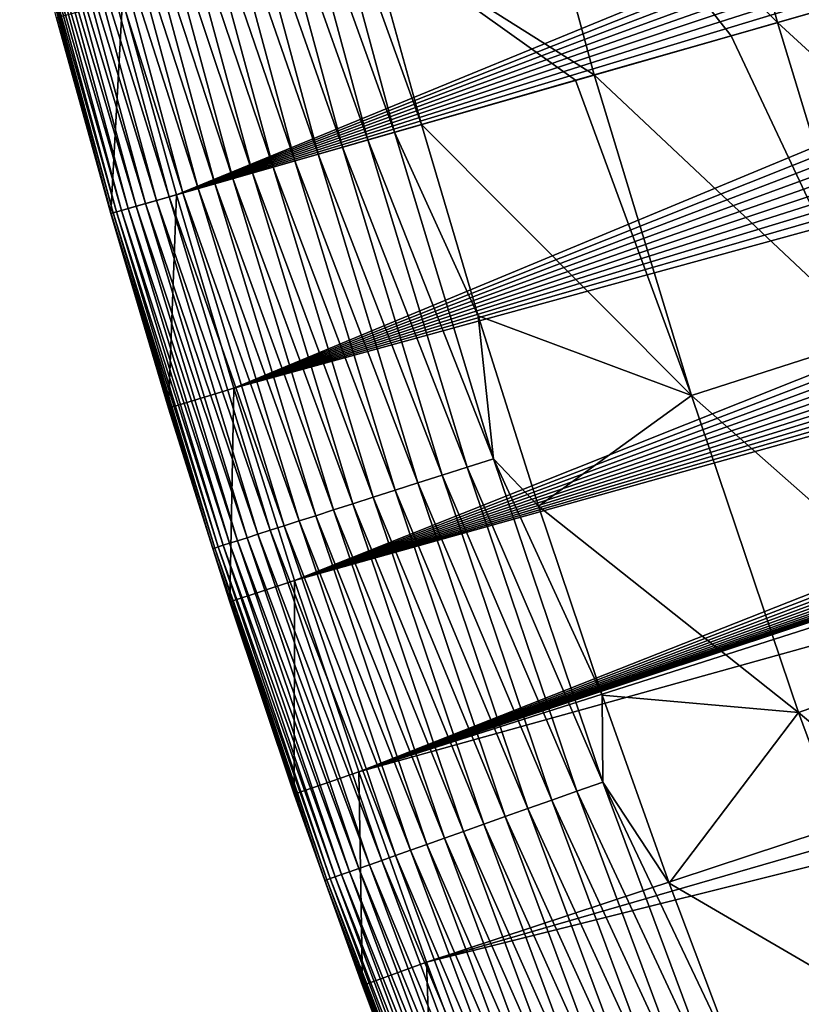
# Model space of a CAD drawing. Header units: millimetres. Extents: x -50 to 50, y -50 to 50.
# Tile 15 of 256: x -48.5 to -45, y -17.3 to -12.9. Entities that reach past the tile are written whole.
import ezdxf

# ---------------------------------------------------------------- set-up
doc = ezdxf.new("R2010")
doc.units = ezdxf.units.MM
doc.header["$LTSCALE"] = 65.185185
for name, color, linetype in [('36', 7, 'CONTINUOUS'), ('37', 7, 'CONTINUOUS'), ('39', 7, 'CONTINUOUS'), ('40', 7, 'CONTINUOUS'), ('42', 7, 'CONTINUOUS'), ('44', 7, 'CONTINUOUS')]:
    doc.layers.add(name, color=color, linetype=linetype)

msp = doc.modelspace()

# ---------------------------------------------------------------- linework, layer by layer
at = {"layer": '36', "color": 15, "linetype": 'Continuous', "true_color": 0xaf503c}
for points in [[(-45.1362, -12.9393, -1.106), (-46.326, -11.7495, -0.4273), (-45.5134, -11.5433, -1.106), (-45.1362, -12.9393, -1.106)], [(-45.1362, -12.9393, -1.106), (-45.5134, -11.5433, -1.106), (-44.6493, -12.7997, -1.5065), (-45.1362, -12.9393, -1.106)], [(-45.9422, -13.1704, -0.4273), (-46.9348, -12.5426, 0.23), (-46.326, -11.7495, -0.4273), (-45.9422, -13.1704, -0.4273)], [(-45.9422, -13.1704, -0.4273), (-46.326, -11.7495, -0.4273), (-45.3399, -12.9977, -0.9364), (-45.9422, -13.1704, -0.4273)], [(-45.3399, -12.9977, -0.9364), (-46.326, -11.7495, -0.4273), (-45.1362, -12.9393, -1.106), (-45.3399, -12.9977, -0.9364)], [(-46.7007, -13.3879, 0.23), (-46.9348, -12.5426, 0.23), (-46.0237, -13.1938, -0.3575), (-46.7007, -13.3879, 0.23)], [(-46.0237, -13.1938, -0.3575), (-46.9348, -12.5426, 0.23), (-45.9422, -13.1704, -0.4273), (-46.0237, -13.1938, -0.3575)]]:
    msp.add_3dface(points, dxfattribs=at)
at = {"layer": '37', "color": 15, "linetype": 'Continuous', "true_color": 0xaf503c}
for points in [[(-45.1362, -12.9393, -1.106), (-44.6493, -12.7997, -1.5065), (-43.9087, -14.0643, -1.7726), (-45.1362, -12.9393, -1.106)], [(-45.3399, -12.9977, -0.9364), (-45.1362, -12.9393, -1.106), (-44.7163, -14.3231, -1.106), (-45.3399, -12.9977, -0.9364)], [(-44.7163, -14.3231, -1.106), (-45.1362, -12.9393, -1.106), (-43.9087, -14.0643, -1.7726), (-44.7163, -14.3231, -1.106)], [(-45.9422, -13.1704, -0.4273), (-45.3399, -12.9977, -0.9364), (-44.7163, -14.3231, -1.106), (-45.9422, -13.1704, -0.4273)], [(-46.7007, -13.3879, 0.23), (-46.0237, -13.1938, -0.3575), (-45.5147, -14.5789, -0.4273), (-46.7007, -13.3879, 0.23)], [(-46.0237, -13.1938, -0.3575), (-45.9422, -13.1704, -0.4273), (-45.5147, -14.5789, -0.4273), (-46.0237, -13.1938, -0.3575)], [(-45.5147, -14.5789, -0.4273), (-45.9422, -13.1704, -0.4273), (-44.7163, -14.3231, -1.106), (-45.5147, -14.5789, -0.4273)], [(-46.4513, -14.2288, 0.23), (-46.7007, -13.3879, 0.23), (-45.5147, -14.5789, -0.4273), (-46.4513, -14.2288, 0.23)], [(-46.1868, -15.0651, 0.23), (-46.4513, -14.2288, 0.23), (-45.5147, -14.5789, -0.4273), (-46.1868, -15.0651, 0.23)], [(-44.2539, -15.6932, -1.106), (-45.5147, -14.5789, -0.4273), (-44.7163, -14.3231, -1.106), (-44.2539, -15.6932, -1.106)], [(-45.0441, -15.9735, -0.4273), (-46.1868, -15.0651, 0.23), (-45.5147, -14.5789, -0.4273), (-45.0441, -15.9735, -0.4273)], [(-45.0441, -15.9735, -0.4273), (-45.5147, -14.5789, -0.4273), (-44.2539, -15.6932, -1.106), (-45.0441, -15.9735, -0.4273)], [(-45.9072, -15.8965, 0.23), (-46.1868, -15.0651, 0.23), (-45.0441, -15.9735, -0.4273), (-45.9072, -15.8965, 0.23)], [(-43.7496, -17.0485, -1.106), (-45.0441, -15.9735, -0.4273), (-44.2539, -15.6932, -1.106), (-43.7496, -17.0485, -1.106)], [(-45.6127, -16.7226, 0.23), (-45.9072, -15.8965, 0.23), (-45.0441, -15.9735, -0.4273), (-45.6127, -16.7226, 0.23)], [(-44.5307, -17.353, -0.4273), (-45.6127, -16.7226, 0.23), (-45.0441, -15.9735, -0.4273), (-44.5307, -17.353, -0.4273)], [(-44.5307, -17.353, -0.4273), (-45.0441, -15.9735, -0.4273), (-43.7496, -17.0485, -1.106), (-44.5307, -17.353, -0.4273)], [(-45.3033, -17.5434, 0.23), (-45.6127, -16.7226, 0.23), (-44.5307, -17.353, -0.4273), (-45.3033, -17.5434, 0.23)]]:
    msp.add_3dface(points, dxfattribs=at)
at = {"layer": '39', "color": 15, "linetype": 'Continuous', "true_color": 0xaf503c}
for points in [[(-46.9756, -16.2341, 4.5), (-29.1543, -10.5416, 4.5), (-37.5388, -13.1007, 4.5), (-46.9756, -16.2341, 4.5)], [(-29.1543, -10.5416, 4.5), (-46.9756, -16.2341, 4.5), (-28.9086, -11.1976, 4.5), (-29.1543, -10.5416, 4.5)], [(-48.0142, -12.8417, 4.5), (-47.7773, -13.6966, 4.5), (-40.4466, -10.6854, 4.5), (-48.0142, -12.8417, 4.5)], [(-40.4466, -10.6854, 4.5), (-47.7773, -13.6966, 4.5), (-40.4572, -10.7971, 4.5), (-40.4466, -10.6854, 4.5)], [(-40.4572, -10.7971, 4.5), (-47.7773, -13.6966, 4.5), (-40.4623, -10.9091, 4.5), (-40.4572, -10.7971, 4.5)], [(-40.4623, -10.9091, 4.5), (-47.7773, -13.6966, 4.5), (-40.4617, -11.0214, 4.5), (-40.4623, -10.9091, 4.5)], [(-40.4617, -11.0214, 4.5), (-47.7773, -13.6966, 4.5), (-40.4556, -11.1334, 4.5), (-40.4617, -11.0214, 4.5)], [(-40.4556, -11.1334, 4.5), (-47.7773, -13.6966, 4.5), (-40.4438, -11.2449, 4.5), (-40.4556, -11.1334, 4.5)], [(-46.9756, -16.2341, 4.5), (-46.6783, -17.07, 4.5), (-28.9086, -11.1976, 4.5), (-46.9756, -16.2341, 4.5)], [(-28.9086, -11.1976, 4.5), (-46.6783, -17.07, 4.5), (-28.648, -11.8481, 4.5), (-28.9086, -11.1976, 4.5)], [(-40.4438, -11.2449, 4.5), (-47.7773, -13.6966, 4.5), (-40.4266, -11.3558, 4.5), (-40.4438, -11.2449, 4.5)], [(-40.4266, -11.3558, 4.5), (-47.7773, -13.6966, 4.5), (-40.4038, -11.4656, 4.5), (-40.4266, -11.3558, 4.5)], [(-40.4038, -11.4656, 4.5), (-47.7773, -13.6966, 4.5), (-40.3756, -11.5742, 4.5), (-40.4038, -11.4656, 4.5)], [(-47.7773, -13.6966, 4.5), (-47.5252, -14.5472, 4.5), (-40.3756, -11.5742, 4.5), (-47.7773, -13.6966, 4.5)], [(-40.3756, -11.5742, 4.5), (-47.5252, -14.5472, 4.5), (-40.3419, -11.6813, 4.5), (-40.3756, -11.5742, 4.5)], [(-40.3419, -11.6813, 4.5), (-47.5252, -14.5472, 4.5), (-40.3031, -11.7865, 4.5), (-40.3419, -11.6813, 4.5)], [(-40.3031, -11.7865, 4.5), (-47.5252, -14.5472, 4.5), (-40.259, -11.8897, 4.5), (-40.3031, -11.7865, 4.5)], [(-28.648, -11.8481, 4.5), (-46.6783, -17.07, 4.5), (-28.3729, -12.4924, 4.5), (-28.648, -11.8481, 4.5)], [(-40.259, -11.8897, 4.5), (-47.5252, -14.5472, 4.5), (-40.2098, -11.9905, 4.5), (-40.259, -11.8897, 4.5)], [(-40.2098, -11.9905, 4.5), (-47.5252, -14.5472, 4.5), (-40.1557, -12.0887, 4.5), (-40.2098, -11.9905, 4.5)], [(-40.1557, -12.0887, 4.5), (-47.5252, -14.5472, 4.5), (-40.0967, -12.1842, 4.5), (-40.1557, -12.0887, 4.5)], [(-40.0967, -12.1842, 4.5), (-47.5252, -14.5472, 4.5), (-40.033, -12.2766, 4.5), (-40.0967, -12.1842, 4.5)], [(-40.033, -12.2766, 4.5), (-47.5252, -14.5472, 4.5), (-39.9648, -12.3656, 4.5), (-40.033, -12.2766, 4.5)], [(-39.9648, -12.3656, 4.5), (-47.5252, -14.5472, 4.5), (-39.8923, -12.4512, 4.5), (-39.9648, -12.3656, 4.5)], [(-47.5252, -14.5472, 4.5), (-47.2579, -15.3931, 4.5), (-39.8923, -12.4512, 4.5), (-47.5252, -14.5472, 4.5)], [(-39.8923, -12.4512, 4.5), (-47.2579, -15.3931, 4.5), (-39.8156, -12.5331, 4.5), (-39.8923, -12.4512, 4.5)], [(-46.6783, -17.07, 4.5), (-46.3661, -17.9003, 4.5), (-28.3729, -12.4924, 4.5), (-46.6783, -17.07, 4.5)], [(-28.3729, -12.4924, 4.5), (-46.3661, -17.9003, 4.5), (-28.0833, -13.1304, 4.5), (-28.3729, -12.4924, 4.5)], [(-39.8156, -12.5331, 4.5), (-47.2579, -15.3931, 4.5), (-39.7349, -12.611, 4.5), (-39.8156, -12.5331, 4.5)], [(-39.7349, -12.611, 4.5), (-47.2579, -15.3931, 4.5), (-39.6504, -12.6848, 4.5), (-39.7349, -12.611, 4.5)], [(-39.6504, -12.6848, 4.5), (-47.2579, -15.3931, 4.5), (-39.5623, -12.7543, 4.5), (-39.6504, -12.6848, 4.5)], [(-39.5623, -12.7543, 4.5), (-47.2579, -15.3931, 4.5), (-39.4709, -12.8194, 4.5), (-39.5623, -12.7543, 4.5)], [(-39.4709, -12.8194, 4.5), (-47.2579, -15.3931, 4.5), (-39.3764, -12.8798, 4.5), (-39.4709, -12.8194, 4.5)], [(-39.3764, -12.8798, 4.5), (-47.2579, -15.3931, 4.5), (-39.2789, -12.9354, 4.5), (-39.3764, -12.8798, 4.5)], [(-39.2789, -12.9354, 4.5), (-47.2579, -15.3931, 4.5), (-39.1788, -12.9861, 4.5), (-39.2789, -12.9354, 4.5)], [(-39.1788, -12.9861, 4.5), (-47.2579, -15.3931, 4.5), (-39.0764, -13.0317, 4.5), (-39.1788, -12.9861, 4.5)], [(-39.0764, -13.0317, 4.5), (-47.2579, -15.3931, 4.5), (-38.9717, -13.0722, 4.5), (-39.0764, -13.0317, 4.5)], [(-47.2579, -15.3931, 4.5), (-46.9756, -16.2341, 4.5), (-38.9717, -13.0722, 4.5), (-47.2579, -15.3931, 4.5)], [(-38.9717, -13.0722, 4.5), (-46.9756, -16.2341, 4.5), (-38.8652, -13.1074, 4.5), (-38.9717, -13.0722, 4.5)], [(-37.6466, -13.1317, 4.5), (-46.9756, -16.2341, 4.5), (-37.5388, -13.1007, 4.5), (-37.6466, -13.1317, 4.5)], [(-38.8652, -13.1074, 4.5), (-46.9756, -16.2341, 4.5), (-38.7571, -13.1372, 4.5), (-38.8652, -13.1074, 4.5)], [(-37.7559, -13.1572, 4.5), (-46.9756, -16.2341, 4.5), (-37.6466, -13.1317, 4.5), (-37.7559, -13.1572, 4.5)], [(-38.7571, -13.1372, 4.5), (-46.9756, -16.2341, 4.5), (-38.6476, -13.1616, 4.5), (-38.7571, -13.1372, 4.5)], [(-37.8663, -13.1772, 4.5), (-46.9756, -16.2341, 4.5), (-37.7559, -13.1572, 4.5), (-37.8663, -13.1772, 4.5)], [(-46.3661, -17.9003, 4.5), (-46.0392, -18.725, 4.5), (-28.0833, -13.1304, 4.5), (-46.3661, -17.9003, 4.5)], [(-28.0833, -13.1304, 4.5), (-46.0392, -18.725, 4.5), (-27.7793, -13.7616, 4.5), (-28.0833, -13.1304, 4.5)], [(-38.6476, -13.1616, 4.5), (-46.9756, -16.2341, 4.5), (-38.537, -13.1806, 4.5), (-38.6476, -13.1616, 4.5)], [(-37.9775, -13.1917, 4.5), (-46.9756, -16.2341, 4.5), (-37.8663, -13.1772, 4.5), (-37.9775, -13.1917, 4.5)], [(-38.537, -13.1806, 4.5), (-46.9756, -16.2341, 4.5), (-38.4256, -13.1939, 4.5), (-38.537, -13.1806, 4.5)], [(-38.0894, -13.2007, 4.5), (-46.9756, -16.2341, 4.5), (-37.9775, -13.1917, 4.5), (-38.0894, -13.2007, 4.5)], [(-38.4256, -13.1939, 4.5), (-46.9756, -16.2341, 4.5), (-38.3137, -13.2018, 4.5), (-38.4256, -13.1939, 4.5)], [(-38.2015, -13.204, 4.5), (-46.9756, -16.2341, 4.5), (-38.0894, -13.2007, 4.5), (-38.2015, -13.204, 4.5)], [(-38.3137, -13.2018, 4.5), (-46.9756, -16.2341, 4.5), (-38.2015, -13.204, 4.5), (-38.3137, -13.2018, 4.5)], [(-46.0392, -18.725, 4.5), (-45.6976, -19.5437, 4.5), (-27.7793, -13.7616, 4.5), (-46.0392, -18.725, 4.5)], [(-27.7793, -13.7616, 4.5), (-45.6976, -19.5437, 4.5), (-27.4612, -14.3858, 4.5), (-27.7793, -13.7616, 4.5)], [(-45.6976, -19.5437, 4.5), (-45.3414, -20.3563, 4.5), (-27.4612, -14.3858, 4.5), (-45.6976, -19.5437, 4.5)], [(-27.4612, -14.3858, 4.5), (-45.3414, -20.3563, 4.5), (-27.129, -15.0027, 4.5), (-27.4612, -14.3858, 4.5)], [(-27.129, -15.0027, 4.5), (-45.3414, -20.3563, 4.5), (-26.783, -15.6119, 4.5), (-27.129, -15.0027, 4.5)], [(-45.3414, -20.3563, 4.5), (-44.9708, -21.1622, 4.5), (-26.783, -15.6119, 4.5), (-45.3414, -20.3563, 4.5)]]:
    msp.add_3dface(points, dxfattribs=at)
at = {"layer": '40', "color": 15, "linetype": 'Continuous', "true_color": 0xaf503c}
for points in [[(-48.0657, -13.7793, 3.33), (-48.304, -12.9192, 4.2), (-48.304, -12.9192, 3.33), (-48.0657, -13.7793, 3.33)], [(-48.0657, -13.7793, 4.2), (-48.304, -12.9192, 4.2), (-48.0657, -13.7793, 3.33), (-48.0657, -13.7793, 4.2)], [(-47.812, -14.635, 3.33), (-48.0657, -13.7793, 4.2), (-48.0657, -13.7793, 3.33), (-47.812, -14.635, 3.33)], [(-47.812, -14.635, 4.2), (-48.0657, -13.7793, 4.2), (-47.812, -14.635, 3.33), (-47.812, -14.635, 4.2)], [(-47.5431, -15.486, 3.33), (-47.812, -14.635, 4.2), (-47.812, -14.635, 3.33), (-47.5431, -15.486, 3.33)], [(-47.5431, -15.486, 4.2), (-47.812, -14.635, 4.2), (-47.5431, -15.486, 3.33), (-47.5431, -15.486, 4.2)], [(-47.2591, -16.3321, 3.33), (-47.5431, -15.486, 4.2), (-47.5431, -15.486, 3.33), (-47.2591, -16.3321, 3.33)], [(-47.2591, -16.3321, 4.2), (-47.5431, -15.486, 4.2), (-47.2591, -16.3321, 3.33), (-47.2591, -16.3321, 4.2)], [(-46.96, -17.173, 3.33), (-47.2591, -16.3321, 4.2), (-47.2591, -16.3321, 3.33), (-46.96, -17.173, 3.33)], [(-46.96, -17.173, 4.2), (-47.2591, -16.3321, 4.2), (-46.96, -17.173, 3.33), (-46.96, -17.173, 4.2)], [(-46.646, -18.0084, 4.2), (-46.96, -17.173, 4.2), (-46.646, -18.0084, 3.33), (-46.646, -18.0084, 4.2)], [(-46.646, -18.0084, 3.33), (-46.96, -17.173, 4.2), (-46.96, -17.173, 3.33), (-46.646, -18.0084, 3.33)]]:
    msp.add_3dface(points, dxfattribs=at)
at = {"layer": '42', "color": 15, "linetype": 'Continuous', "true_color": 0xaf503c}
for points in [[(-47.2106, -11.9739, 0.3387), (-46.8194, -13.422, 0.3387), (-47.3281, -12.0037, 0.4548), (-47.2106, -11.9739, 0.3387)], [(-46.9348, -12.5426, 0.23), (-46.7007, -13.3879, 0.23), (-47.2106, -11.9739, 0.3387), (-46.9348, -12.5426, 0.23)], [(-47.2106, -11.9739, 0.3387), (-46.7007, -13.3879, 0.23), (-46.8194, -13.422, 0.3387), (-47.2106, -11.9739, 0.3387)], [(-47.4409, -12.0323, 0.5758), (-47.0478, -13.4875, 0.5758), (-47.5486, -12.0596, 0.7017), (-47.4409, -12.0323, 0.5758)], [(-47.3281, -12.0037, 0.4548), (-46.936, -13.4554, 0.4548), (-47.4409, -12.0323, 0.5758), (-47.3281, -12.0037, 0.4548)], [(-47.4409, -12.0323, 0.5758), (-46.936, -13.4554, 0.4548), (-47.0478, -13.4875, 0.5758), (-47.4409, -12.0323, 0.5758)], [(-47.3281, -12.0037, 0.4548), (-46.8194, -13.422, 0.3387), (-46.936, -13.4554, 0.4548), (-47.3281, -12.0037, 0.4548)], [(-47.5486, -12.0596, 0.7017), (-47.1546, -13.5181, 0.7017), (-47.6511, -12.0856, 0.832), (-47.5486, -12.0596, 0.7017)], [(-47.5486, -12.0596, 0.7017), (-47.0478, -13.4875, 0.5758), (-47.1546, -13.5181, 0.7017), (-47.5486, -12.0596, 0.7017)], [(-47.7483, -12.1103, 0.9667), (-47.3526, -13.5749, 0.9667), (-47.8398, -12.1335, 1.1055), (-47.7483, -12.1103, 0.9667)], [(-47.6511, -12.0856, 0.832), (-47.2563, -13.5472, 0.832), (-47.7483, -12.1103, 0.9667), (-47.6511, -12.0856, 0.832)], [(-47.7483, -12.1103, 0.9667), (-47.2563, -13.5472, 0.832), (-47.3526, -13.5749, 0.9667), (-47.7483, -12.1103, 0.9667)], [(-47.6511, -12.0856, 0.832), (-47.1546, -13.5181, 0.7017), (-47.2563, -13.5472, 0.832), (-47.6511, -12.0856, 0.832)], [(-47.9257, -12.1553, 1.2481), (-47.5286, -13.6253, 1.2481), (-48.0057, -12.1756, 1.3943), (-47.9257, -12.1553, 1.2481)], [(-47.8398, -12.1335, 1.1055), (-47.4434, -13.6009, 1.1055), (-47.9257, -12.1553, 1.2481), (-47.8398, -12.1335, 1.1055)], [(-47.9257, -12.1553, 1.2481), (-47.4434, -13.6009, 1.1055), (-47.5286, -13.6253, 1.2481), (-47.9257, -12.1553, 1.2481)], [(-47.8398, -12.1335, 1.1055), (-47.3526, -13.5749, 0.9667), (-47.4434, -13.6009, 1.1055), (-47.8398, -12.1335, 1.1055)], [(-48.0796, -12.1943, 1.5439), (-47.6812, -13.6691, 1.5439), (-48.1475, -12.2115, 1.6965), (-48.0796, -12.1943, 1.5439)], [(-48.0057, -12.1756, 1.3943), (-47.6079, -13.6481, 1.3943), (-48.0796, -12.1943, 1.5439), (-48.0057, -12.1756, 1.3943)], [(-48.0796, -12.1943, 1.5439), (-47.6079, -13.6481, 1.3943), (-47.6812, -13.6691, 1.5439), (-48.0796, -12.1943, 1.5439)], [(-48.0057, -12.1756, 1.3943), (-47.5286, -13.6253, 1.2481), (-47.6079, -13.6481, 1.3943), (-48.0057, -12.1756, 1.3943)], [(-48.2642, -12.2412, 2.0098), (-47.8643, -13.7216, 2.0098), (-48.313, -12.2535, 2.17), (-48.2642, -12.2412, 2.0098)], [(-48.209, -12.2272, 1.8519), (-47.8096, -13.7059, 1.8519), (-48.2642, -12.2412, 2.0098), (-48.209, -12.2272, 1.8519)], [(-48.2642, -12.2412, 2.0098), (-47.8096, -13.7059, 1.8519), (-47.8643, -13.7216, 2.0098), (-48.2642, -12.2412, 2.0098)], [(-48.1475, -12.2115, 1.6965), (-47.7485, -13.6884, 1.6965), (-48.209, -12.2272, 1.8519), (-48.1475, -12.2115, 1.6965)], [(-48.209, -12.2272, 1.8519), (-47.7485, -13.6884, 1.6965), (-47.8096, -13.7059, 1.8519), (-48.209, -12.2272, 1.8519)], [(-48.1475, -12.2115, 1.6965), (-47.6812, -13.6691, 1.5439), (-47.7485, -13.6884, 1.6965), (-48.1475, -12.2115, 1.6965)], [(-48.457, -12.2901, 2.9946), (-48.0555, -13.7764, 2.9946), (-48.4656, -12.2922, 3.1623), (-48.457, -12.2901, 2.9946)], [(-48.4656, -12.2922, 3.1623), (-48.0555, -13.7764, 2.9946), (-48.064, -13.7788, 3.1623), (-48.4656, -12.2922, 3.1623)], [(-48.304, -12.9192, 3.33), (-48.4656, -12.2922, 3.1623), (-48.064, -13.7788, 3.1623), (-48.304, -12.9192, 3.33)], [(-48.4417, -12.2862, 2.8275), (-48.0403, -13.772, 2.8275), (-48.457, -12.2901, 2.9946), (-48.4417, -12.2862, 2.8275)], [(-48.457, -12.2901, 2.9946), (-48.0403, -13.772, 2.8275), (-48.0555, -13.7764, 2.9946), (-48.457, -12.2901, 2.9946)], [(-48.4196, -12.2806, 2.6612), (-48.0183, -13.7658, 2.6612), (-48.4417, -12.2862, 2.8275), (-48.4196, -12.2806, 2.6612)], [(-48.4417, -12.2862, 2.8275), (-48.0183, -13.7658, 2.6612), (-48.0403, -13.772, 2.8275), (-48.4417, -12.2862, 2.8275)], [(-48.3907, -12.2733, 2.496), (-47.9897, -13.7575, 2.496), (-48.4196, -12.2806, 2.6612), (-48.3907, -12.2733, 2.496)], [(-48.4196, -12.2806, 2.6612), (-47.9897, -13.7575, 2.496), (-48.0183, -13.7658, 2.6612), (-48.4196, -12.2806, 2.6612)], [(-48.3551, -12.2642, 2.3321), (-47.9545, -13.7474, 2.3321), (-48.3907, -12.2733, 2.496), (-48.3551, -12.2642, 2.3321)], [(-48.3907, -12.2733, 2.496), (-47.9545, -13.7474, 2.3321), (-47.9897, -13.7575, 2.496), (-48.3907, -12.2733, 2.496)], [(-48.313, -12.2535, 2.17), (-47.9126, -13.7354, 2.17), (-48.3551, -12.2642, 2.3321), (-48.313, -12.2535, 2.17)], [(-48.3551, -12.2642, 2.3321), (-47.9126, -13.7354, 2.17), (-47.9545, -13.7474, 2.3321), (-48.3551, -12.2642, 2.3321)], [(-48.313, -12.2535, 2.17), (-47.8643, -13.7216, 2.0098), (-47.9126, -13.7354, 2.17), (-48.313, -12.2535, 2.17)], [(-48.0657, -13.7793, 3.33), (-48.304, -12.9192, 3.33), (-48.064, -13.7788, 3.1623), (-48.0657, -13.7793, 3.33)], [(-46.7007, -13.3879, 0.23), (-46.4513, -14.2288, 0.23), (-46.8194, -13.422, 0.3387), (-46.7007, -13.3879, 0.23)], [(-46.936, -13.4554, 0.4548), (-46.4993, -14.8943, 0.4548), (-47.0478, -13.4875, 0.5758), (-46.936, -13.4554, 0.4548)], [(-46.8194, -13.422, 0.3387), (-46.3838, -14.8573, 0.3387), (-46.936, -13.4554, 0.4548), (-46.8194, -13.422, 0.3387)], [(-46.936, -13.4554, 0.4548), (-46.3838, -14.8573, 0.3387), (-46.4993, -14.8943, 0.4548), (-46.936, -13.4554, 0.4548)], [(-46.8194, -13.422, 0.3387), (-46.4513, -14.2288, 0.23), (-46.3838, -14.8573, 0.3387), (-46.8194, -13.422, 0.3387)], [(-47.0478, -13.4875, 0.5758), (-46.61, -14.9298, 0.5758), (-47.1546, -13.5181, 0.7017), (-47.0478, -13.4875, 0.5758)], [(-47.0478, -13.4875, 0.5758), (-46.4993, -14.8943, 0.4548), (-46.61, -14.9298, 0.5758), (-47.0478, -13.4875, 0.5758)], [(-47.2563, -13.5472, 0.832), (-46.8166, -14.996, 0.832), (-47.3526, -13.5749, 0.9667), (-47.2563, -13.5472, 0.832)], [(-47.1546, -13.5181, 0.7017), (-46.7159, -14.9637, 0.7017), (-47.2563, -13.5472, 0.832), (-47.1546, -13.5181, 0.7017)], [(-47.2563, -13.5472, 0.832), (-46.7159, -14.9637, 0.7017), (-46.8166, -14.996, 0.832), (-47.2563, -13.5472, 0.832)], [(-47.1546, -13.5181, 0.7017), (-46.61, -14.9298, 0.5758), (-46.7159, -14.9637, 0.7017), (-47.1546, -13.5181, 0.7017)], [(-47.3526, -13.5749, 0.9667), (-46.912, -15.0266, 0.9667), (-47.4434, -13.6009, 1.1055), (-47.3526, -13.5749, 0.9667)], [(-47.3526, -13.5749, 0.9667), (-46.8166, -14.996, 0.832), (-46.912, -15.0266, 0.9667), (-47.3526, -13.5749, 0.9667)], [(-47.5286, -13.6253, 1.2481), (-47.0864, -15.0824, 1.2481), (-47.6079, -13.6481, 1.3943), (-47.5286, -13.6253, 1.2481)], [(-47.4434, -13.6009, 1.1055), (-47.002, -15.0554, 1.1055), (-47.5286, -13.6253, 1.2481), (-47.4434, -13.6009, 1.1055)], [(-47.5286, -13.6253, 1.2481), (-47.002, -15.0554, 1.1055), (-47.0864, -15.0824, 1.2481), (-47.5286, -13.6253, 1.2481)], [(-47.4434, -13.6009, 1.1055), (-46.912, -15.0266, 0.9667), (-47.002, -15.0554, 1.1055), (-47.4434, -13.6009, 1.1055)], [(-47.6812, -13.6691, 1.5439), (-47.2376, -15.1309, 1.5439), (-47.7485, -13.6884, 1.6965), (-47.6812, -13.6691, 1.5439)], [(-47.6079, -13.6481, 1.3943), (-47.1649, -15.1076, 1.3943), (-47.6812, -13.6691, 1.5439), (-47.6079, -13.6481, 1.3943)], [(-47.6812, -13.6691, 1.5439), (-47.1649, -15.1076, 1.3943), (-47.2376, -15.1309, 1.5439), (-47.6812, -13.6691, 1.5439)], [(-47.6079, -13.6481, 1.3943), (-47.0864, -15.0824, 1.2481), (-47.1649, -15.1076, 1.3943), (-47.6079, -13.6481, 1.3943)], [(-47.8096, -13.7059, 1.8519), (-47.3647, -15.1716, 1.8519), (-47.8643, -13.7216, 2.0098), (-47.8096, -13.7059, 1.8519)], [(-47.7485, -13.6884, 1.6965), (-47.3043, -15.1522, 1.6965), (-47.8096, -13.7059, 1.8519), (-47.7485, -13.6884, 1.6965)], [(-47.8096, -13.7059, 1.8519), (-47.3043, -15.1522, 1.6965), (-47.3647, -15.1716, 1.8519), (-47.8096, -13.7059, 1.8519)], [(-47.7485, -13.6884, 1.6965), (-47.2376, -15.1309, 1.5439), (-47.3043, -15.1522, 1.6965), (-47.7485, -13.6884, 1.6965)], [(-47.9897, -13.7575, 2.496), (-47.5432, -15.2288, 2.496), (-48.0183, -13.7658, 2.6612), (-47.9897, -13.7575, 2.496)], [(-47.9545, -13.7474, 2.3321), (-47.5083, -15.2176, 2.3321), (-47.9897, -13.7575, 2.496), (-47.9545, -13.7474, 2.3321)], [(-47.9897, -13.7575, 2.496), (-47.5083, -15.2176, 2.3321), (-47.5432, -15.2288, 2.496), (-47.9897, -13.7575, 2.496)], [(-47.9126, -13.7354, 2.17), (-47.4668, -15.2043, 2.17), (-47.9545, -13.7474, 2.3321), (-47.9126, -13.7354, 2.17)], [(-47.9545, -13.7474, 2.3321), (-47.4668, -15.2043, 2.17), (-47.5083, -15.2176, 2.3321), (-47.9545, -13.7474, 2.3321)], [(-47.8643, -13.7216, 2.0098), (-47.419, -15.189, 2.0098), (-47.9126, -13.7354, 2.17), (-47.8643, -13.7216, 2.0098)], [(-47.9126, -13.7354, 2.17), (-47.419, -15.189, 2.0098), (-47.4668, -15.2043, 2.17), (-47.9126, -13.7354, 2.17)], [(-47.8643, -13.7216, 2.0098), (-47.3647, -15.1716, 1.8519), (-47.419, -15.189, 2.0098), (-47.8643, -13.7216, 2.0098)], [(-48.0657, -13.7793, 3.33), (-48.064, -13.7788, 3.1623), (-47.6168, -15.2524, 3.1623), (-48.0657, -13.7793, 3.33)], [(-47.812, -14.635, 3.33), (-48.0657, -13.7793, 3.33), (-47.6168, -15.2524, 3.1623), (-47.812, -14.635, 3.33)], [(-48.0555, -13.7764, 2.9946), (-47.6084, -15.2497, 2.9946), (-48.064, -13.7788, 3.1623), (-48.0555, -13.7764, 2.9946)], [(-48.064, -13.7788, 3.1623), (-47.6084, -15.2497, 2.9946), (-47.6168, -15.2524, 3.1623), (-48.064, -13.7788, 3.1623)], [(-48.0403, -13.772, 2.8275), (-47.5933, -15.2448, 2.8275), (-48.0555, -13.7764, 2.9946), (-48.0403, -13.772, 2.8275)], [(-48.0555, -13.7764, 2.9946), (-47.5933, -15.2448, 2.8275), (-47.6084, -15.2497, 2.9946), (-48.0555, -13.7764, 2.9946)], [(-48.0183, -13.7658, 2.6612), (-47.5716, -15.2379, 2.6612), (-48.0403, -13.772, 2.8275), (-48.0183, -13.7658, 2.6612)], [(-48.0403, -13.772, 2.8275), (-47.5716, -15.2379, 2.6612), (-47.5933, -15.2448, 2.8275), (-48.0403, -13.772, 2.8275)], [(-48.0183, -13.7658, 2.6612), (-47.5432, -15.2288, 2.496), (-47.5716, -15.2379, 2.6612), (-48.0183, -13.7658, 2.6612)], [(-46.4513, -14.2288, 0.23), (-46.1868, -15.0651, 0.23), (-46.3838, -14.8573, 0.3387), (-46.4513, -14.2288, 0.23)], [(-47.5431, -15.486, 3.33), (-47.812, -14.635, 3.33), (-47.6168, -15.2524, 3.1623), (-47.5431, -15.486, 3.33)], [(-46.3838, -14.8573, 0.3387), (-45.9042, -16.2786, 0.3387), (-46.4993, -14.8943, 0.4548), (-46.3838, -14.8573, 0.3387)], [(-46.3838, -14.8573, 0.3387), (-45.9072, -15.8965, 0.23), (-45.9042, -16.2786, 0.3387), (-46.3838, -14.8573, 0.3387)], [(-46.1868, -15.0651, 0.23), (-45.9072, -15.8965, 0.23), (-46.3838, -14.8573, 0.3387), (-46.1868, -15.0651, 0.23)], [(-46.61, -14.9298, 0.5758), (-46.1281, -16.358, 0.5758), (-46.7159, -14.9637, 0.7017), (-46.61, -14.9298, 0.5758)], [(-46.4993, -14.8943, 0.4548), (-46.0185, -16.3191, 0.4548), (-46.61, -14.9298, 0.5758), (-46.4993, -14.8943, 0.4548)], [(-46.61, -14.9298, 0.5758), (-46.0185, -16.3191, 0.4548), (-46.1281, -16.358, 0.5758), (-46.61, -14.9298, 0.5758)], [(-46.4993, -14.8943, 0.4548), (-45.9042, -16.2786, 0.3387), (-46.0185, -16.3191, 0.4548), (-46.4993, -14.8943, 0.4548)], [(-46.7159, -14.9637, 0.7017), (-46.2328, -16.3952, 0.7017), (-46.8166, -14.996, 0.832), (-46.7159, -14.9637, 0.7017)], [(-46.7159, -14.9637, 0.7017), (-46.1281, -16.358, 0.5758), (-46.2328, -16.3952, 0.7017), (-46.7159, -14.9637, 0.7017)], [(-46.8166, -14.996, 0.832), (-46.3325, -16.4305, 0.832), (-46.912, -15.0266, 0.9667), (-46.8166, -14.996, 0.832)], [(-46.8166, -14.996, 0.832), (-46.2328, -16.3952, 0.7017), (-46.3325, -16.4305, 0.832), (-46.8166, -14.996, 0.832)], [(-47.002, -15.0554, 1.1055), (-46.516, -16.4956, 1.1055), (-47.0864, -15.0824, 1.2481), (-47.002, -15.0554, 1.1055)], [(-46.912, -15.0266, 0.9667), (-46.427, -16.464, 0.9667), (-47.002, -15.0554, 1.1055), (-46.912, -15.0266, 0.9667)], [(-47.002, -15.0554, 1.1055), (-46.427, -16.464, 0.9667), (-46.516, -16.4956, 1.1055), (-47.002, -15.0554, 1.1055)], [(-46.912, -15.0266, 0.9667), (-46.3325, -16.4305, 0.832), (-46.427, -16.464, 0.9667), (-46.912, -15.0266, 0.9667)], [(-47.0864, -15.0824, 1.2481), (-46.5995, -16.5252, 1.2481), (-47.1649, -15.1076, 1.3943), (-47.0864, -15.0824, 1.2481)], [(-47.0864, -15.0824, 1.2481), (-46.516, -16.4956, 1.1055), (-46.5995, -16.5252, 1.2481), (-47.0864, -15.0824, 1.2481)], [(-47.2376, -15.1309, 1.5439), (-46.7492, -16.5783, 1.5439), (-47.3043, -15.1522, 1.6965), (-47.2376, -15.1309, 1.5439)], [(-47.1649, -15.1076, 1.3943), (-46.6773, -16.5528, 1.3943), (-47.2376, -15.1309, 1.5439), (-47.1649, -15.1076, 1.3943)], [(-47.2376, -15.1309, 1.5439), (-46.6773, -16.5528, 1.3943), (-46.7492, -16.5783, 1.5439), (-47.2376, -15.1309, 1.5439)], [(-47.1649, -15.1076, 1.3943), (-46.5995, -16.5252, 1.2481), (-46.6773, -16.5528, 1.3943), (-47.1649, -15.1076, 1.3943)], [(-47.419, -15.189, 2.0098), (-46.9287, -16.642, 2.0098), (-47.4668, -15.2043, 2.17), (-47.419, -15.189, 2.0098)], [(-47.3647, -15.1716, 1.8519), (-46.875, -16.6229, 1.8519), (-47.419, -15.189, 2.0098), (-47.3647, -15.1716, 1.8519)], [(-47.419, -15.189, 2.0098), (-46.875, -16.6229, 1.8519), (-46.9287, -16.642, 2.0098), (-47.419, -15.189, 2.0098)], [(-47.3043, -15.1522, 1.6965), (-46.8151, -16.6017, 1.6965), (-47.3647, -15.1716, 1.8519), (-47.3043, -15.1522, 1.6965)], [(-47.3647, -15.1716, 1.8519), (-46.8151, -16.6017, 1.6965), (-46.875, -16.6229, 1.8519), (-47.3647, -15.1716, 1.8519)], [(-47.3043, -15.1522, 1.6965), (-46.7492, -16.5783, 1.5439), (-46.8151, -16.6017, 1.6965), (-47.3043, -15.1522, 1.6965)], [(-47.5432, -15.2288, 2.496), (-47.0516, -16.6856, 2.496), (-47.5716, -15.2379, 2.6612), (-47.5432, -15.2288, 2.496)], [(-47.5083, -15.2176, 2.3321), (-47.017, -16.6733, 2.3321), (-47.5432, -15.2288, 2.496), (-47.5083, -15.2176, 2.3321)], [(-47.5432, -15.2288, 2.496), (-47.017, -16.6733, 2.3321), (-47.0516, -16.6856, 2.496), (-47.5432, -15.2288, 2.496)], [(-47.4668, -15.2043, 2.17), (-46.976, -16.6588, 2.17), (-47.5083, -15.2176, 2.3321), (-47.4668, -15.2043, 2.17)], [(-47.5083, -15.2176, 2.3321), (-46.976, -16.6588, 2.17), (-47.017, -16.6733, 2.3321), (-47.5083, -15.2176, 2.3321)], [(-47.4668, -15.2043, 2.17), (-46.9287, -16.642, 2.0098), (-46.976, -16.6588, 2.17), (-47.4668, -15.2043, 2.17)], [(-47.6084, -15.2497, 2.9946), (-47.1161, -16.7085, 2.9946), (-47.6168, -15.2524, 3.1623), (-47.6084, -15.2497, 2.9946)], [(-47.6168, -15.2524, 3.1623), (-47.1161, -16.7085, 2.9946), (-47.1244, -16.7114, 3.1623), (-47.6168, -15.2524, 3.1623)], [(-47.5431, -15.486, 3.33), (-47.6168, -15.2524, 3.1623), (-47.1244, -16.7114, 3.1623), (-47.5431, -15.486, 3.33)], [(-47.5933, -15.2448, 2.8275), (-47.1012, -16.7032, 2.8275), (-47.6084, -15.2497, 2.9946), (-47.5933, -15.2448, 2.8275)], [(-47.6084, -15.2497, 2.9946), (-47.1012, -16.7032, 2.8275), (-47.1161, -16.7085, 2.9946), (-47.6084, -15.2497, 2.9946)], [(-47.5716, -15.2379, 2.6612), (-47.0797, -16.6955, 2.6612), (-47.5933, -15.2448, 2.8275), (-47.5716, -15.2379, 2.6612)], [(-47.5933, -15.2448, 2.8275), (-47.0797, -16.6955, 2.6612), (-47.1012, -16.7032, 2.8275), (-47.5933, -15.2448, 2.8275)], [(-47.5716, -15.2379, 2.6612), (-47.0516, -16.6856, 2.496), (-47.0797, -16.6955, 2.6612), (-47.5716, -15.2379, 2.6612)], [(-47.2591, -16.3321, 3.33), (-47.5431, -15.486, 3.33), (-47.1244, -16.7114, 3.1623), (-47.2591, -16.3321, 3.33)], [(-45.9072, -15.8965, 0.23), (-45.6127, -16.7226, 0.23), (-45.9042, -16.2786, 0.3387), (-45.9072, -15.8965, 0.23)], [(-45.9042, -16.2786, 0.3387), (-45.381, -17.6844, 0.3387), (-46.0185, -16.3191, 0.4548), (-45.9042, -16.2786, 0.3387)], [(-45.9042, -16.2786, 0.3387), (-45.3033, -17.5434, 0.23), (-45.381, -17.6844, 0.3387), (-45.9042, -16.2786, 0.3387)], [(-45.6127, -16.7226, 0.23), (-45.3033, -17.5434, 0.23), (-45.9042, -16.2786, 0.3387), (-45.6127, -16.7226, 0.23)], [(-46.96, -17.173, 3.33), (-47.2591, -16.3321, 3.33), (-47.1244, -16.7114, 3.1623), (-46.96, -17.173, 3.33)], [(-46.1281, -16.358, 0.5758), (-45.6024, -17.7707, 0.5758), (-46.2328, -16.3952, 0.7017), (-46.1281, -16.358, 0.5758)], [(-46.0185, -16.3191, 0.4548), (-45.494, -17.7284, 0.4548), (-46.1281, -16.358, 0.5758), (-46.0185, -16.3191, 0.4548)], [(-46.1281, -16.358, 0.5758), (-45.494, -17.7284, 0.4548), (-45.6024, -17.7707, 0.5758), (-46.1281, -16.358, 0.5758)], [(-46.0185, -16.3191, 0.4548), (-45.381, -17.6844, 0.3387), (-45.494, -17.7284, 0.4548), (-46.0185, -16.3191, 0.4548)], [(-46.2328, -16.3952, 0.7017), (-45.7059, -17.811, 0.7017), (-46.3325, -16.4305, 0.832), (-46.2328, -16.3952, 0.7017)], [(-46.2328, -16.3952, 0.7017), (-45.6024, -17.7707, 0.5758), (-45.7059, -17.811, 0.7017), (-46.2328, -16.3952, 0.7017)], [(-46.3325, -16.4305, 0.832), (-45.8045, -17.8495, 0.832), (-46.427, -16.464, 0.9667), (-46.3325, -16.4305, 0.832)], [(-46.3325, -16.4305, 0.832), (-45.7059, -17.811, 0.7017), (-45.8045, -17.8495, 0.832), (-46.3325, -16.4305, 0.832)], [(-46.427, -16.464, 0.9667), (-45.8979, -17.8859, 0.9667), (-46.516, -16.4956, 1.1055), (-46.427, -16.464, 0.9667)], [(-46.427, -16.464, 0.9667), (-45.8045, -17.8495, 0.832), (-45.8979, -17.8859, 0.9667), (-46.427, -16.464, 0.9667)], [(-46.5995, -16.5252, 1.2481), (-46.0684, -17.9523, 1.2481), (-46.6773, -16.5528, 1.3943), (-46.5995, -16.5252, 1.2481)], [(-46.516, -16.4956, 1.1055), (-45.9859, -17.9202, 1.1055), (-46.5995, -16.5252, 1.2481), (-46.516, -16.4956, 1.1055)], [(-46.5995, -16.5252, 1.2481), (-45.9859, -17.9202, 1.1055), (-46.0684, -17.9523, 1.2481), (-46.5995, -16.5252, 1.2481)], [(-46.516, -16.4956, 1.1055), (-45.8979, -17.8859, 0.9667), (-45.9859, -17.9202, 1.1055), (-46.516, -16.4956, 1.1055)], [(-46.6773, -16.5528, 1.3943), (-46.1453, -17.9823, 1.3943), (-46.7492, -16.5783, 1.5439), (-46.6773, -16.5528, 1.3943)], [(-46.6773, -16.5528, 1.3943), (-46.0684, -17.9523, 1.2481), (-46.1453, -17.9823, 1.3943), (-46.6773, -16.5528, 1.3943)], [(-46.8151, -16.6017, 1.6965), (-46.2816, -18.0354, 1.6965), (-46.875, -16.6229, 1.8519), (-46.8151, -16.6017, 1.6965)], [(-46.7492, -16.5783, 1.5439), (-46.2164, -18.01, 1.5439), (-46.8151, -16.6017, 1.6965), (-46.7492, -16.5783, 1.5439)], [(-46.8151, -16.6017, 1.6965), (-46.2164, -18.01, 1.5439), (-46.2816, -18.0354, 1.6965), (-46.8151, -16.6017, 1.6965)], [(-46.7492, -16.5783, 1.5439), (-46.1453, -17.9823, 1.3943), (-46.2164, -18.01, 1.5439), (-46.7492, -16.5783, 1.5439)], [(-46.976, -16.6588, 2.17), (-46.4407, -18.0974, 2.17), (-47.017, -16.6733, 2.3321), (-46.976, -16.6588, 2.17)], [(-46.9287, -16.642, 2.0098), (-46.3938, -18.0792, 2.0098), (-46.976, -16.6588, 2.17), (-46.9287, -16.642, 2.0098)], [(-46.976, -16.6588, 2.17), (-46.3938, -18.0792, 2.0098), (-46.4407, -18.0974, 2.17), (-46.976, -16.6588, 2.17)], [(-46.875, -16.6229, 1.8519), (-46.3408, -18.0585, 1.8519), (-46.9287, -16.642, 2.0098), (-46.875, -16.6229, 1.8519)], [(-46.9287, -16.642, 2.0098), (-46.3408, -18.0585, 1.8519), (-46.3938, -18.0792, 2.0098), (-46.9287, -16.642, 2.0098)], [(-46.875, -16.6229, 1.8519), (-46.2816, -18.0354, 1.6965), (-46.3408, -18.0585, 1.8519), (-46.875, -16.6229, 1.8519)], [(-47.1012, -16.7032, 2.8275), (-46.5644, -18.1456, 2.8275), (-47.1161, -16.7085, 2.9946), (-47.1012, -16.7032, 2.8275)], [(-47.0797, -16.6955, 2.6612), (-46.5431, -18.1374, 2.6612), (-47.1012, -16.7032, 2.8275), (-47.0797, -16.6955, 2.6612)], [(-47.1012, -16.7032, 2.8275), (-46.5431, -18.1374, 2.6612), (-46.5644, -18.1456, 2.8275), (-47.1012, -16.7032, 2.8275)], [(-47.0516, -16.6856, 2.496), (-46.5154, -18.1265, 2.496), (-47.0797, -16.6955, 2.6612), (-47.0516, -16.6856, 2.496)], [(-47.0797, -16.6955, 2.6612), (-46.5154, -18.1265, 2.496), (-46.5431, -18.1374, 2.6612), (-47.0797, -16.6955, 2.6612)], [(-47.017, -16.6733, 2.3321), (-46.4812, -18.1132, 2.3321), (-47.0516, -16.6856, 2.496), (-47.017, -16.6733, 2.3321)], [(-47.0516, -16.6856, 2.496), (-46.4812, -18.1132, 2.3321), (-46.5154, -18.1265, 2.496), (-47.0516, -16.6856, 2.496)], [(-47.017, -16.6733, 2.3321), (-46.4407, -18.0974, 2.17), (-46.4812, -18.1132, 2.3321), (-47.017, -16.6733, 2.3321)], [(-47.1161, -16.7085, 2.9946), (-46.5791, -18.1514, 2.9946), (-47.1244, -16.7114, 3.1623), (-47.1161, -16.7085, 2.9946)], [(-47.1244, -16.7114, 3.1623), (-46.5791, -18.1514, 2.9946), (-46.5874, -18.1546, 3.1623), (-47.1244, -16.7114, 3.1623)], [(-46.96, -17.173, 3.33), (-47.1244, -16.7114, 3.1623), (-46.5874, -18.1546, 3.1623), (-46.96, -17.173, 3.33)], [(-47.1161, -16.7085, 2.9946), (-46.5644, -18.1456, 2.8275), (-46.5791, -18.1514, 2.9946), (-47.1161, -16.7085, 2.9946)], [(-46.646, -18.0084, 3.33), (-46.96, -17.173, 3.33), (-46.5874, -18.1546, 3.1623), (-46.646, -18.0084, 3.33)]]:
    msp.add_3dface(points, dxfattribs=at)
at = {"layer": '44', "color": 15, "linetype": 'Continuous', "true_color": 0xaf503c}
for points in [[(-48.0142, -12.8417, 4.5), (-48.304, -12.9192, 4.2), (-48.0657, -13.7793, 4.2), (-48.0142, -12.8417, 4.5)], [(-47.7773, -13.6966, 4.5), (-48.0142, -12.8417, 4.5), (-48.0657, -13.7793, 4.2), (-47.7773, -13.6966, 4.5)], [(-47.7773, -13.6966, 4.5), (-48.0657, -13.7793, 4.2), (-47.812, -14.635, 4.2), (-47.7773, -13.6966, 4.5)], [(-47.5252, -14.5472, 4.5), (-47.7773, -13.6966, 4.5), (-47.812, -14.635, 4.2), (-47.5252, -14.5472, 4.5)], [(-47.5252, -14.5472, 4.5), (-47.812, -14.635, 4.2), (-47.5431, -15.486, 4.2), (-47.5252, -14.5472, 4.5)], [(-47.2579, -15.3931, 4.5), (-47.5252, -14.5472, 4.5), (-47.5431, -15.486, 4.2), (-47.2579, -15.3931, 4.5)], [(-47.2579, -15.3931, 4.5), (-47.5431, -15.486, 4.2), (-47.2591, -16.3321, 4.2), (-47.2579, -15.3931, 4.5)], [(-46.9756, -16.2341, 4.5), (-47.2579, -15.3931, 4.5), (-47.2591, -16.3321, 4.2), (-46.9756, -16.2341, 4.5)], [(-46.9756, -16.2341, 4.5), (-47.2591, -16.3321, 4.2), (-46.96, -17.173, 4.2), (-46.9756, -16.2341, 4.5)], [(-46.6783, -17.07, 4.5), (-46.9756, -16.2341, 4.5), (-46.96, -17.173, 4.2), (-46.6783, -17.07, 4.5)], [(-46.6783, -17.07, 4.5), (-46.96, -17.173, 4.2), (-46.646, -18.0084, 4.2), (-46.6783, -17.07, 4.5)], [(-46.3661, -17.9003, 4.5), (-46.6783, -17.07, 4.5), (-46.646, -18.0084, 4.2), (-46.3661, -17.9003, 4.5)]]:
    msp.add_3dface(points, dxfattribs=at)

doc.saveas('drawing.dxf')
